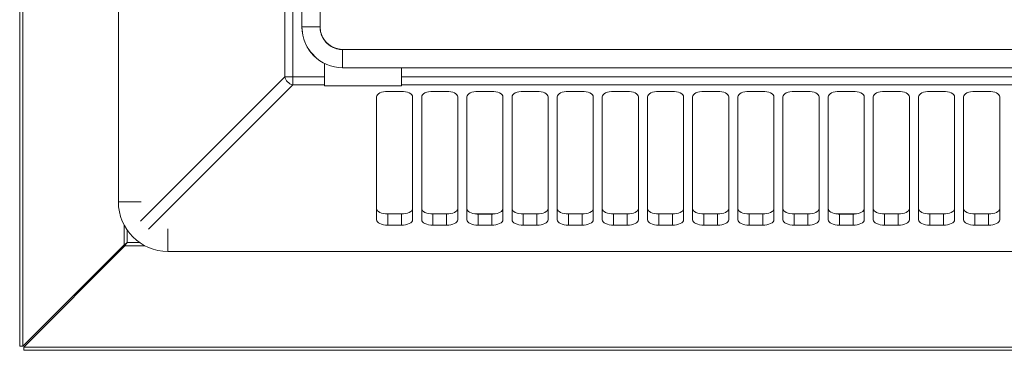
# Model space of a CAD drawing. Header units: millimetres. Extents: x 30 to 1432, y 107 to 988.
# Tile 4 of 34: x 941 to 1159, y 396 to 469. Entities that reach past the tile are written whole.
import ezdxf

# ---------------------------------------------------------------- set-up
doc = ezdxf.new("R2010")
doc.units = ezdxf.units.MM
doc.header["$LTSCALE"] = 5

msp = doc.modelspace()

# ---------------------------------------------------------------- linework, layer by layer
at = {"color": 7, "linetype": 'Continuous', "lineweight": 15}
for p, q in [((941.003, 397.078), (941.003, 831.31)), ((941.71, 397.078), (941.71, 831.31)), ((1001.454, 456.645), (1001.454, 771.742)), ((1003.483, 760.694), (1003.483, 467.694)), ((1007.522, 467.694), (1007.522, 760.694)), ((1305.503, 462.713), (1012.503, 462.713)), ((1008.503, 459.631), (1008.503, 456.645)), ((1012.503, 458.674), (1305.503, 458.674)), ((1025.503, 458.674), (1025.503, 456.645)), ((1008.503, 456.645), (1001.454, 456.645)), ((1001.454, 454.88), (1001.454, 456.645)), ((1292.503, 456.645), (1025.503, 456.645)), ((1008.503, 454.646), (1008.503, 454.88)), ((1025.503, 454.646), (1008.503, 454.646)), ((1292.503, 454.88), (1025.503, 454.88)), ((1025.503, 454.88), (1025.503, 454.646)), ((1020.003, 425.031), (1020.003, 452.251)), ((1028.003, 452.251), (1028.003, 425.031)), ((1030.003, 425.031), (1030.003, 452.251)), ((1038.003, 452.251), (1038.003, 425.031)), ((1040.003, 425.031), (1040.003, 452.251)), ((1048.003, 452.251), (1048.003, 425.031)), ((1050.003, 425.031), (1050.003, 452.251)), ((1058.003, 452.251), (1058.003, 425.031)), ((1060.003, 425.031), (1060.003, 452.251)), ((1068.003, 452.251), (1068.003, 425.031)), ((1070.003, 425.031), (1070.003, 452.251)), ((1078.003, 452.251), (1078.003, 425.031)), ((1080.003, 425.031), (1080.003, 452.251)), ((1088.003, 452.251), (1088.003, 425.031)), ((1090.003, 425.031), (1090.003, 452.251)), ((1098.003, 452.251), (1098.003, 425.031)), ((1100.003, 425.031), (1100.003, 452.251)), ((1110.003, 425.031), (1110.003, 452.251)), ((1118.003, 452.251), (1118.003, 425.031)), ((1120.003, 425.031), (1120.003, 452.251)), ((1128.003, 452.251), (1128.003, 425.031)), ((1130.003, 425.031), (1130.003, 452.251)), ((1138.003, 452.251), (1138.003, 425.031)), ((1148.003, 452.251), (1148.003, 425.031)), ((1150.003, 425.031), (1150.003, 452.251)), ((1158.003, 452.251), (1158.003, 425.031)), ((1022.503, 426.33), (1022.503, 423.858)), ((1025.503, 426.33), (1025.503, 423.858)), ((1032.503, 426.33), (1032.503, 423.858)), ((1042.503, 426.294), (1042.503, 423.858)), ((1045.503, 426.294), (1045.503, 423.858)), ((1052.503, 426.33), (1052.503, 423.858)), ((1055.503, 426.33), (1055.503, 423.858)), ((1062.503, 426.33), (1062.503, 423.858)), ((1065.503, 426.33), (1065.503, 423.858)), ((1072.503, 426.33), (1072.503, 423.858)), ((1075.503, 426.33), (1075.503, 423.858)), ((1082.503, 426.33), (1082.503, 423.858)), ((1085.503, 426.33), (1085.503, 423.858)), ((1092.503, 426.33), (1092.503, 423.858)), ((1095.503, 426.33), (1095.503, 423.858)), ((1102.503, 426.33), (1102.503, 423.858)), ((1105.503, 426.33), (1105.503, 423.858)), ((1112.503, 426.33), (1112.503, 423.858)), ((1115.503, 426.33), (1115.503, 423.858)), ((1122.503, 426.294), (1122.503, 423.858)), ((1125.503, 426.294), (1125.503, 423.858)), ((1135.503, 426.33), (1135.503, 423.858)), ((1142.503, 426.33), (1142.503, 423.858)), ((1145.503, 426.33), (1145.503, 423.858)), ((1152.503, 426.33), (1152.503, 423.858)), ((1155.503, 426.33), (1155.503, 423.858)), ((1025.503, 423.858), (1022.503, 423.858)), ((1035.503, 423.858), (1032.503, 423.858)), ((1045.503, 423.858), (1042.503, 423.858)), ((1055.503, 423.858), (1052.503, 423.858)), ((1065.503, 423.858), (1062.503, 423.858)), ((1075.503, 423.858), (1072.503, 423.858)), ((1085.503, 423.858), (1082.503, 423.858)), ((1095.503, 423.858), (1092.503, 423.858)), ((1105.503, 423.858), (1102.503, 423.858)), ((1115.503, 423.858), (1112.503, 423.858)), ((1145.503, 423.858), (1142.503, 423.858)), ((1155.503, 423.858), (1152.503, 423.858)), ((964.124, 419.492), (941.71, 397.078)), ((941.887, 396.901), (964.301, 419.315)), ((941.003, 397.078), (941.71, 397.078)), ((1376.119, 396.901), (941.887, 396.901)), ((941.887, 396.194), (941.887, 396.901)), ((1376.119, 396.194), (941.887, 396.194))]:
    msp.add_line(p, q, dxfattribs=at)
at = {"color": 144, "linetype": 'Continuous', "lineweight": 0}
for p, q in [((962.858, 799.394), (962.858, 428.994)), ((999.689, 456.645), (999.689, 771.742)), ((999.689, 456.645), (1001.454, 456.645)), ((1008.503, 454.88), (1008.503, 456.645)), ((1025.503, 456.645), (1025.503, 454.88)), ((969.532, 422.957), (1001.454, 454.88)), ((1008.503, 454.88), (1001.454, 454.88)), ((1022.503, 453.425), (1025.503, 453.425)), ((1032.503, 453.425), (1035.503, 453.425)), ((1042.503, 453.425), (1045.503, 453.425)), ((1052.503, 453.425), (1055.503, 453.425)), ((1062.503, 453.425), (1065.503, 453.425)), ((1072.503, 453.425), (1075.503, 453.425)), ((1082.503, 453.425), (1085.503, 453.425)), ((1092.503, 453.425), (1095.503, 453.425)), ((1102.503, 453.425), (1105.503, 453.425)), ((1108.003, 452.251), (1108.003, 425.031)), ((1112.503, 453.425), (1115.503, 453.425)), ((1122.503, 453.425), (1125.503, 453.425)), ((1132.503, 453.425), (1135.503, 453.425)), ((1140.003, 425.031), (1140.003, 452.251)), ((1142.503, 453.425), (1145.503, 453.425)), ((1152.503, 453.425), (1155.503, 453.425)), ((1022.176, 426.34), (1025.83, 426.34)), ((1022.503, 426.33), (1025.503, 426.33)), ((1032.176, 426.34), (1035.83, 426.34)), ((1032.503, 426.33), (1035.503, 426.33)), ((1035.503, 426.33), (1035.503, 423.858)), ((1042.176, 426.34), (1045.83, 426.34)), ((1042.503, 426.294), (1045.503, 426.294)), ((1052.176, 426.34), (1055.83, 426.34)), ((1052.503, 426.33), (1055.503, 426.33)), ((1062.176, 426.34), (1065.83, 426.34)), ((1062.503, 426.33), (1065.503, 426.33)), ((1072.176, 426.34), (1075.83, 426.34)), ((1072.503, 426.33), (1075.503, 426.33)), ((1082.176, 426.34), (1085.83, 426.34)), ((1082.503, 426.33), (1085.503, 426.33)), ((1092.176, 426.34), (1095.83, 426.34)), ((1092.503, 426.33), (1095.503, 426.33)), ((1102.176, 426.34), (1105.83, 426.34)), ((1102.503, 426.33), (1105.503, 426.33)), ((1112.176, 426.34), (1115.83, 426.34)), ((1112.503, 426.33), (1115.503, 426.33)), ((1122.176, 426.34), (1125.83, 426.34)), ((1122.503, 426.294), (1125.503, 426.294)), ((1132.176, 426.34), (1135.83, 426.34)), ((1132.503, 426.33), (1132.503, 423.858)), ((1132.503, 426.33), (1135.503, 426.33)), ((1142.176, 426.34), (1145.83, 426.34)), ((1142.503, 426.33), (1145.503, 426.33)), ((1152.176, 426.34), (1155.83, 426.34)), ((1152.503, 426.33), (1155.503, 426.33)), ((1125.503, 423.858), (1122.503, 423.858)), ((1135.503, 423.858), (1132.503, 423.858)), ((973.803, 418.049), (1344.203, 418.049))]:
    msp.add_line(p, q, dxfattribs=at)
at = {"color": 8, "linetype": 'Continuous', "lineweight": 15}
for p, q in [((1007.522, 467.694), (1003.483, 467.694)), ((1012.503, 462.713), (1012.503, 458.674)), ((967.766, 424.723), (999.689, 456.645)), ((967.871, 428.994), (962.858, 428.994)), ((964.124, 423.885), (964.124, 419.492)), ((973.803, 423.062), (973.803, 418.049)), ((964.831, 422.726), (964.831, 420.022)), ((964.301, 419.315), (968.694, 419.315)), ((964.831, 420.022), (967.535, 420.022))]:
    msp.add_line(p, q, dxfattribs=at)
at = {"color": 7, "linetype": 'Continuous', "lineweight": 15, "flags": 128}
for points in [[(1020.003, 452.251), (1020.051, 452.48), (1020.193, 452.7), (1020.424, 452.903), (1020.735, 453.081), (1021.114, 453.227), (1021.546, 453.336), (1022.015, 453.402), (1022.503, 453.425)], [(1025.503, 453.425), (1025.99, 453.402), (1026.459, 453.336), (1026.892, 453.227), (1027.27, 453.081), (1027.581, 452.903), (1027.812, 452.7), (1027.955, 452.48), (1028.003, 452.251)], [(1030.003, 452.251), (1030.051, 452.48), (1030.193, 452.7), (1030.424, 452.903), (1030.735, 453.081), (1031.114, 453.227), (1031.546, 453.336), (1032.015, 453.402), (1032.503, 453.425)], [(1035.503, 453.425), (1035.99, 453.402), (1036.459, 453.336), (1036.892, 453.227), (1037.27, 453.081), (1037.581, 452.903), (1037.812, 452.7), (1037.955, 452.48), (1038.003, 452.251)], [(1040.003, 452.251), (1040.051, 452.48), (1040.193, 452.7), (1040.424, 452.903), (1040.735, 453.081), (1041.114, 453.227), (1041.546, 453.336), (1042.015, 453.402), (1042.503, 453.425)], [(1045.503, 453.425), (1045.99, 453.402), (1046.459, 453.336), (1046.892, 453.227), (1047.27, 453.081), (1047.581, 452.903), (1047.812, 452.7), (1047.955, 452.48), (1048.003, 452.251)], [(1050.003, 452.251), (1050.051, 452.48), (1050.193, 452.7), (1050.424, 452.903), (1050.735, 453.081), (1051.114, 453.227), (1051.546, 453.336), (1052.015, 453.402), (1052.503, 453.425)], [(1055.503, 453.425), (1055.99, 453.402), (1056.459, 453.336), (1056.892, 453.227), (1057.27, 453.081), (1057.581, 452.903), (1057.812, 452.7), (1057.955, 452.48), (1058.003, 452.251)], [(1060.003, 452.251), (1060.051, 452.48), (1060.193, 452.7), (1060.424, 452.903), (1060.735, 453.081), (1061.114, 453.227), (1061.546, 453.336), (1062.015, 453.402), (1062.503, 453.425)], [(1065.503, 453.425), (1065.99, 453.402), (1066.459, 453.336), (1066.892, 453.227), (1067.27, 453.081), (1067.581, 452.903), (1067.812, 452.7), (1067.955, 452.48), (1068.003, 452.251)], [(1070.003, 452.251), (1070.051, 452.48), (1070.193, 452.7), (1070.424, 452.903), (1070.735, 453.081), (1071.114, 453.227), (1071.546, 453.336), (1072.015, 453.402), (1072.503, 453.425)], [(1075.503, 453.425), (1075.99, 453.402), (1076.459, 453.336), (1076.892, 453.227), (1077.27, 453.081), (1077.581, 452.903), (1077.812, 452.7), (1077.955, 452.48), (1078.003, 452.251)], [(1080.003, 452.251), (1080.051, 452.48), (1080.193, 452.7), (1080.424, 452.903), (1080.735, 453.081), (1081.114, 453.227), (1081.546, 453.336), (1082.015, 453.402), (1082.503, 453.425)], [(1085.503, 453.425), (1085.99, 453.402), (1086.459, 453.336), (1086.892, 453.227), (1087.27, 453.081), (1087.581, 452.903), (1087.812, 452.7), (1087.955, 452.48), (1088.003, 452.251)], [(1095.503, 453.425), (1095.99, 453.402), (1096.459, 453.336), (1096.892, 453.227), (1097.27, 453.081), (1097.581, 452.903), (1097.812, 452.7), (1097.955, 452.48), (1098.003, 452.251)], [(1100.003, 452.251), (1100.051, 452.48), (1100.193, 452.7), (1100.424, 452.903), (1100.735, 453.081), (1101.114, 453.227), (1101.546, 453.336), (1102.015, 453.402), (1102.503, 453.425)], [(1105.503, 453.425), (1105.99, 453.402), (1106.459, 453.336), (1106.892, 453.227), (1107.27, 453.081), (1107.581, 452.903), (1107.812, 452.7), (1107.955, 452.48), (1108.003, 452.251)], [(1110.003, 452.251), (1110.051, 452.48), (1110.193, 452.7), (1110.424, 452.903), (1110.735, 453.081), (1111.114, 453.227), (1111.546, 453.336), (1112.015, 453.402), (1112.503, 453.425)], [(1115.503, 453.425), (1115.99, 453.402), (1116.459, 453.336), (1116.892, 453.227), (1117.27, 453.081), (1117.581, 452.903), (1117.812, 452.7), (1117.955, 452.48), (1118.003, 452.251)], [(1120.003, 452.251), (1120.051, 452.48), (1120.193, 452.7), (1120.424, 452.903), (1120.735, 453.081), (1121.114, 453.227), (1121.546, 453.336), (1122.015, 453.402), (1122.503, 453.425)], [(1125.503, 453.425), (1125.99, 453.402), (1126.459, 453.336), (1126.892, 453.227), (1127.27, 453.081), (1127.581, 452.903), (1127.812, 452.7), (1127.955, 452.48), (1128.003, 452.251)], [(1130.003, 452.251), (1130.051, 452.48), (1130.193, 452.7), (1130.424, 452.903), (1130.735, 453.081), (1131.114, 453.227), (1131.546, 453.336), (1132.015, 453.402), (1132.503, 453.425)], [(1135.503, 453.425), (1135.99, 453.402), (1136.459, 453.336), (1136.892, 453.227), (1137.27, 453.081), (1137.581, 452.903), (1137.812, 452.7), (1137.955, 452.48), (1138.003, 452.251)], [(1140.003, 452.251), (1140.051, 452.48), (1140.193, 452.7), (1140.424, 452.903), (1140.735, 453.081), (1141.114, 453.227), (1141.546, 453.336), (1142.015, 453.402), (1142.503, 453.425)], [(1145.503, 453.425), (1145.99, 453.402), (1146.459, 453.336), (1146.892, 453.227), (1147.27, 453.081), (1147.581, 452.903), (1147.812, 452.7), (1147.955, 452.48), (1148.003, 452.251)], [(1150.003, 452.251), (1150.051, 452.48), (1150.193, 452.7), (1150.424, 452.903), (1150.735, 453.081), (1151.114, 453.227), (1151.546, 453.336), (1152.015, 453.402), (1152.503, 453.425)], [(1022.503, 423.858), (1022.015, 423.88), (1021.546, 423.947), (1021.114, 424.056), (1020.735, 424.202), (1020.424, 424.379), (1020.193, 424.582), (1020.051, 424.802), (1020.003, 425.031)], [(1028.003, 425.031), (1027.955, 424.802), (1027.812, 424.582), (1027.581, 424.379), (1027.27, 424.202), (1026.892, 424.056), (1026.459, 423.947), (1025.99, 423.88), (1025.503, 423.858)], [(1032.503, 423.858), (1032.015, 423.88), (1031.546, 423.947), (1031.114, 424.056), (1030.735, 424.202), (1030.424, 424.379), (1030.193, 424.582), (1030.051, 424.802), (1030.003, 425.031)], [(1038.003, 425.031), (1037.955, 424.802), (1037.812, 424.582), (1037.581, 424.379), (1037.27, 424.202), (1036.892, 424.056), (1036.459, 423.947), (1035.99, 423.88), (1035.503, 423.858)], [(1042.503, 423.858), (1042.015, 423.88), (1041.546, 423.947), (1041.114, 424.056), (1040.735, 424.202), (1040.424, 424.379), (1040.193, 424.582), (1040.051, 424.802), (1040.003, 425.031)], [(1048.003, 425.031), (1047.955, 424.802), (1047.812, 424.582), (1047.581, 424.379), (1047.27, 424.202), (1046.892, 424.056), (1046.459, 423.947), (1045.99, 423.88), (1045.503, 423.858)], [(1052.503, 423.858), (1052.015, 423.88), (1051.546, 423.947), (1051.114, 424.056), (1050.735, 424.202), (1050.424, 424.379), (1050.193, 424.582), (1050.051, 424.802), (1050.003, 425.031)], [(1058.003, 425.031), (1057.955, 424.802), (1057.812, 424.582), (1057.581, 424.379), (1057.27, 424.202), (1056.892, 424.056), (1056.459, 423.947), (1055.99, 423.88), (1055.503, 423.858)], [(1062.503, 423.858), (1062.015, 423.88), (1061.546, 423.947), (1061.114, 424.056), (1060.735, 424.202), (1060.424, 424.379), (1060.193, 424.582), (1060.051, 424.802), (1060.003, 425.031)], [(1068.003, 425.031), (1067.955, 424.802), (1067.812, 424.582), (1067.581, 424.379), (1067.27, 424.202), (1066.892, 424.056), (1066.459, 423.947), (1065.99, 423.88), (1065.503, 423.858)], [(1072.503, 423.858), (1072.015, 423.88), (1071.546, 423.947), (1071.114, 424.056), (1070.735, 424.202), (1070.424, 424.379), (1070.193, 424.582), (1070.051, 424.802), (1070.003, 425.031)], [(1078.003, 425.031), (1077.955, 424.802), (1077.812, 424.582), (1077.581, 424.379), (1077.27, 424.202), (1076.892, 424.056), (1076.459, 423.947), (1075.99, 423.88), (1075.503, 423.858)], [(1082.503, 423.858), (1082.015, 423.88), (1081.546, 423.947), (1081.114, 424.056), (1080.735, 424.202), (1080.424, 424.379), (1080.193, 424.582), (1080.051, 424.802), (1080.003, 425.031)], [(1088.003, 425.031), (1087.955, 424.802), (1087.812, 424.582), (1087.581, 424.379), (1087.27, 424.202), (1086.892, 424.056), (1086.459, 423.947), (1085.99, 423.88), (1085.503, 423.858)], [(1092.503, 423.858), (1092.015, 423.88), (1091.546, 423.947), (1091.114, 424.056), (1090.735, 424.202), (1090.424, 424.379), (1090.193, 424.582), (1090.051, 424.802), (1090.003, 425.031)], [(1098.003, 425.031), (1097.955, 424.802), (1097.812, 424.582), (1097.581, 424.379), (1097.27, 424.202), (1096.892, 424.056), (1096.459, 423.947), (1095.99, 423.88), (1095.503, 423.858)], [(1102.503, 423.858), (1102.015, 423.88), (1101.546, 423.947), (1101.114, 424.056), (1100.735, 424.202), (1100.424, 424.379), (1100.193, 424.582), (1100.051, 424.802), (1100.003, 425.031)], [(1108.003, 425.031), (1107.955, 424.802), (1107.812, 424.582), (1107.581, 424.379), (1107.27, 424.202), (1106.892, 424.056), (1106.459, 423.947), (1105.99, 423.88), (1105.503, 423.858)], [(1112.503, 423.858), (1112.015, 423.88), (1111.546, 423.947), (1111.114, 424.056), (1110.735, 424.202), (1110.424, 424.379), (1110.193, 424.582), (1110.051, 424.802), (1110.003, 425.031)], [(1118.003, 425.031), (1117.955, 424.802), (1117.812, 424.582), (1117.581, 424.379), (1117.27, 424.202), (1116.892, 424.056), (1116.459, 423.947), (1115.99, 423.88), (1115.503, 423.858)], [(1122.503, 423.858), (1122.015, 423.88), (1121.546, 423.947), (1121.114, 424.056), (1120.735, 424.202), (1120.424, 424.379), (1120.193, 424.582), (1120.051, 424.802), (1120.003, 425.031)], [(1138.003, 425.031), (1137.955, 424.802), (1137.812, 424.582), (1137.581, 424.379), (1137.27, 424.202), (1136.892, 424.056), (1136.459, 423.947), (1135.99, 423.88), (1135.503, 423.858)], [(1142.503, 423.858), (1142.015, 423.88), (1141.546, 423.947), (1141.114, 424.056), (1140.735, 424.202), (1140.424, 424.379), (1140.193, 424.582), (1140.051, 424.802), (1140.003, 425.031)], [(1148.003, 425.031), (1147.955, 424.802), (1147.812, 424.582), (1147.581, 424.379), (1147.27, 424.202), (1146.892, 424.056), (1146.459, 423.947), (1145.99, 423.88), (1145.503, 423.858)], [(1152.503, 423.858), (1152.015, 423.88), (1151.546, 423.947), (1151.114, 424.056), (1150.735, 424.202), (1150.424, 424.379), (1150.193, 424.582), (1150.051, 424.802), (1150.003, 425.031)], [(1158.003, 425.031), (1157.955, 424.802), (1157.812, 424.582), (1157.581, 424.379), (1157.27, 424.202), (1156.892, 424.056), (1156.459, 423.947), (1155.99, 423.88), (1155.503, 423.858)]]:
    msp.add_lwpolyline(points, dxfattribs=at)
at = {"color": 144, "linetype": 'Continuous', "lineweight": 0, "flags": 128}
for points in [[(1090.003, 452.251), (1090.051, 452.48), (1090.193, 452.7), (1090.424, 452.903), (1090.735, 453.081), (1091.114, 453.227), (1091.546, 453.336), (1092.015, 453.402), (1092.503, 453.425)], [(1155.503, 453.425), (1155.99, 453.402), (1156.459, 453.336), (1156.892, 453.227), (1157.27, 453.081), (1157.581, 452.903), (1157.812, 452.7), (1157.955, 452.48), (1158.003, 452.251)], [(1020.003, 427.504), (1020.051, 427.275), (1020.193, 427.055), (1020.424, 426.852), (1020.735, 426.674), (1021.114, 426.528), (1021.546, 426.419), (1022.015, 426.353), (1022.503, 426.33)], [(1025.503, 426.33), (1025.99, 426.353), (1026.459, 426.419), (1026.892, 426.528), (1027.27, 426.674), (1027.581, 426.852), (1027.812, 427.055), (1027.955, 427.275), (1028.003, 427.504)], [(1030.003, 427.504), (1030.051, 427.275), (1030.193, 427.055), (1030.424, 426.852), (1030.735, 426.674), (1031.114, 426.528), (1031.546, 426.419), (1032.015, 426.353), (1032.503, 426.33)], [(1035.503, 426.33), (1035.99, 426.353), (1036.459, 426.419), (1036.892, 426.528), (1037.27, 426.674), (1037.581, 426.852), (1037.812, 427.055), (1037.955, 427.275), (1038.003, 427.504)], [(1040.003, 427.504), (1040.043, 427.294), (1040.163, 427.09), (1040.358, 426.9), (1040.623, 426.73), (1040.948, 426.585), (1041.324, 426.469), (1041.737, 426.386), (1042.176, 426.34)], [(1045.83, 426.34), (1046.268, 426.386), (1046.682, 426.469), (1047.057, 426.585), (1047.383, 426.73), (1047.647, 426.9), (1047.843, 427.09), (1047.962, 427.294), (1048.003, 427.504)], [(1050.003, 427.504), (1050.051, 427.275), (1050.193, 427.055), (1050.424, 426.852), (1050.735, 426.674), (1051.114, 426.528), (1051.546, 426.419), (1052.015, 426.353), (1052.503, 426.33)], [(1055.503, 426.33), (1055.99, 426.353), (1056.459, 426.419), (1056.892, 426.528), (1057.27, 426.674), (1057.581, 426.852), (1057.812, 427.055), (1057.955, 427.275), (1058.003, 427.504)], [(1060.003, 427.504), (1060.051, 427.275), (1060.193, 427.055), (1060.424, 426.852), (1060.735, 426.674), (1061.114, 426.528), (1061.546, 426.419), (1062.015, 426.353), (1062.503, 426.33)], [(1065.503, 426.33), (1065.99, 426.353), (1066.459, 426.419), (1066.892, 426.528), (1067.27, 426.674), (1067.581, 426.852), (1067.812, 427.055), (1067.955, 427.275), (1068.003, 427.504)], [(1070.003, 427.504), (1070.051, 427.275), (1070.193, 427.055), (1070.424, 426.852), (1070.735, 426.674), (1071.114, 426.528), (1071.546, 426.419), (1072.015, 426.353), (1072.503, 426.33)], [(1075.503, 426.33), (1075.99, 426.353), (1076.459, 426.419), (1076.892, 426.528), (1077.27, 426.674), (1077.581, 426.852), (1077.812, 427.055), (1077.955, 427.275), (1078.003, 427.504)], [(1080.003, 427.504), (1080.051, 427.275), (1080.193, 427.055), (1080.424, 426.852), (1080.735, 426.674), (1081.114, 426.528), (1081.546, 426.419), (1082.015, 426.353), (1082.503, 426.33)], [(1085.503, 426.33), (1085.99, 426.353), (1086.459, 426.419), (1086.892, 426.528), (1087.27, 426.674), (1087.581, 426.852), (1087.812, 427.055), (1087.955, 427.275), (1088.003, 427.504)], [(1090.003, 427.504), (1090.051, 427.275), (1090.193, 427.055), (1090.424, 426.852), (1090.735, 426.674), (1091.114, 426.528), (1091.546, 426.419), (1092.015, 426.353), (1092.503, 426.33)], [(1095.503, 426.33), (1095.99, 426.353), (1096.459, 426.419), (1096.892, 426.528), (1097.27, 426.674), (1097.581, 426.852), (1097.812, 427.055), (1097.955, 427.275), (1098.003, 427.504)], [(1100.003, 427.504), (1100.051, 427.275), (1100.193, 427.055), (1100.424, 426.852), (1100.735, 426.674), (1101.114, 426.528), (1101.546, 426.419), (1102.015, 426.353), (1102.503, 426.33)], [(1105.503, 426.33), (1105.99, 426.353), (1106.459, 426.419), (1106.892, 426.528), (1107.27, 426.674), (1107.581, 426.852), (1107.812, 427.055), (1107.955, 427.275), (1108.003, 427.504)], [(1110.003, 427.504), (1110.051, 427.275), (1110.193, 427.055), (1110.424, 426.852), (1110.735, 426.674), (1111.114, 426.528), (1111.546, 426.419), (1112.015, 426.353), (1112.503, 426.33)], [(1115.503, 426.33), (1115.99, 426.353), (1116.459, 426.419), (1116.892, 426.528), (1117.27, 426.674), (1117.581, 426.852), (1117.812, 427.055), (1117.955, 427.275), (1118.003, 427.504)], [(1120.003, 427.504), (1120.043, 427.294), (1120.163, 427.09), (1120.358, 426.9), (1120.623, 426.73), (1120.948, 426.585), (1121.324, 426.469), (1121.737, 426.386), (1122.176, 426.34)], [(1125.83, 426.34), (1126.268, 426.386), (1126.682, 426.469), (1127.057, 426.585), (1127.383, 426.73), (1127.647, 426.9), (1127.843, 427.09), (1127.962, 427.294), (1128.003, 427.504)], [(1130.003, 427.504), (1130.051, 427.275), (1130.193, 427.055), (1130.424, 426.852), (1130.735, 426.674), (1131.114, 426.528), (1131.546, 426.419), (1132.015, 426.353), (1132.503, 426.33)], [(1135.503, 426.33), (1135.99, 426.353), (1136.459, 426.419), (1136.892, 426.528), (1137.27, 426.674), (1137.581, 426.852), (1137.812, 427.055), (1137.955, 427.275), (1138.003, 427.504)], [(1140.003, 427.504), (1140.051, 427.275), (1140.193, 427.055), (1140.424, 426.852), (1140.735, 426.674), (1141.114, 426.528), (1141.546, 426.419), (1142.015, 426.353), (1142.503, 426.33)], [(1145.503, 426.33), (1145.99, 426.353), (1146.459, 426.419), (1146.892, 426.528), (1147.27, 426.674), (1147.581, 426.852), (1147.812, 427.055), (1147.955, 427.275), (1148.003, 427.504)], [(1150.003, 427.504), (1150.051, 427.275), (1150.193, 427.055), (1150.424, 426.852), (1150.735, 426.674), (1151.114, 426.528), (1151.546, 426.419), (1152.015, 426.353), (1152.503, 426.33)], [(1155.503, 426.33), (1155.99, 426.353), (1156.459, 426.419), (1156.892, 426.528), (1157.27, 426.674), (1157.581, 426.852), (1157.812, 427.055), (1157.955, 427.275), (1158.003, 427.504)], [(1128.003, 425.031), (1127.955, 424.802), (1127.812, 424.582), (1127.581, 424.379), (1127.27, 424.202), (1126.892, 424.056), (1126.459, 423.947), (1125.99, 423.88), (1125.503, 423.858)], [(1132.503, 423.858), (1132.015, 423.88), (1131.546, 423.947), (1131.114, 424.056), (1130.735, 424.202), (1130.424, 424.379), (1130.193, 424.582), (1130.051, 424.802), (1130.003, 425.031)]]:
    msp.add_lwpolyline(points, dxfattribs=at)
at = {"color": 7, "linetype": 'Continuous', "lineweight": 15}
for centre, radius, start, end in [((1012.503, 467.694), 9.02, 180, 270), ((1012.503, 467.694), 4.98, 180, 270), ((1002.012, 457.203), 2.389, 193.48748, 256.51252), ((973.803, 428.994), 10.944, 180, 270)]:
    msp.add_arc(centre, radius, start, end, dxfattribs=at)
at = {"color": 144, "linetype": 'Continuous', "lineweight": 0}
for points, knots in [([(1003.503, 467.694), (1003.569, 466.879), (1003.705, 465.218), (1004.733, 462.87), (1005.891, 461.637), (1006.466, 461.023)], [0, 0, 0, 0, 0.3258493, 0.6646662, 1, 1, 1, 1]), ([(1012.503, 462.694), (1012.424, 462.695), (1012.266, 462.697), (1012.03, 462.714), (1011.797, 462.741), (1011.565, 462.78), (1011.336, 462.829), (1011.109, 462.89), (1010.884, 462.961), (1010.578, 463.074), (1010.199, 463.246), (1009.759, 463.503), (1009.345, 463.806), (1008.961, 464.152), (1008.615, 464.535), (1008.313, 464.95), (1008.055, 465.39), (1007.863, 465.812), (1007.723, 466.208), (1007.624, 466.572), (1007.554, 466.941), (1007.511, 467.315), (1007.505, 467.567), (1007.503, 467.694)], [0, 0, 0, 0, 0.0302475, 0.0602919, 0.0901993, 0.1200369, 0.1498723, 0.1797731, 0.2098064, 0.2400387, 0.3043154, 0.3686592, 0.4343036, 0.5000165, 0.5656609, 0.6313738, 0.6956506, 0.7599943, 0.8082389, 0.8560861, 0.9038109, 0.9516907, 1, 1, 1, 1]), ([(1042.176, 426.34), (1042.212, 426.331), (1042.283, 426.313), (1042.393, 426.297), (1042.466, 426.295), (1042.503, 426.294)], [0, 0, 0, 0, 0.3373109, 0.66992199, 1, 1, 1, 1]), ([(1045.503, 426.294), (1045.53, 426.295), (1045.585, 426.296), (1045.667, 426.305), (1045.749, 426.319), (1045.803, 426.333), (1045.83, 426.34)], [0, 0, 0, 0, 0.2474085, 0.495932, 0.7464951, 1, 1, 1, 1]), ([(1122.176, 426.34), (1122.212, 426.331), (1122.283, 426.313), (1122.393, 426.297), (1122.466, 426.295), (1122.503, 426.294)], [0, 0, 0, 0, 0.3373109, 0.669922, 1, 1, 1, 1]), ([(1125.503, 426.294), (1125.53, 426.295), (1125.585, 426.296), (1125.667, 426.305), (1125.749, 426.319), (1125.803, 426.333), (1125.83, 426.34)], [0, 0, 0, 0, 0.24740846, 0.49593198, 0.74649509, 1, 1, 1, 1]), ([(964.831, 420.022), (964.798, 419.997), (964.735, 419.951), (964.647, 419.885), (964.571, 419.827), (964.506, 419.778), (964.424, 419.716), (964.326, 419.644), (964.217, 419.562), (964.154, 419.514), (964.124, 419.492)], [0, 0, 0, 0, 0.1306136, 0.2472035, 0.3497707, 0.438318, 0.5128513, 0.68975, 0.8520514, 1, 1, 1, 1])]:
    msp.add_open_spline(points, degree=3, knots=knots, dxfattribs=at)
at = {"color": 7, "linetype": 'Continuous', "lineweight": 15}
msp.add_open_spline([(964.301, 419.315), (964.363, 419.398), (964.442, 419.503), (964.624, 419.746), (964.728, 419.884), (964.831, 420.022)], degree=3, knots=[0, 0, 0, 0, 0.5, 0.5, 1, 1, 1, 1], dxfattribs=at)

doc.saveas('drawing.dxf')
